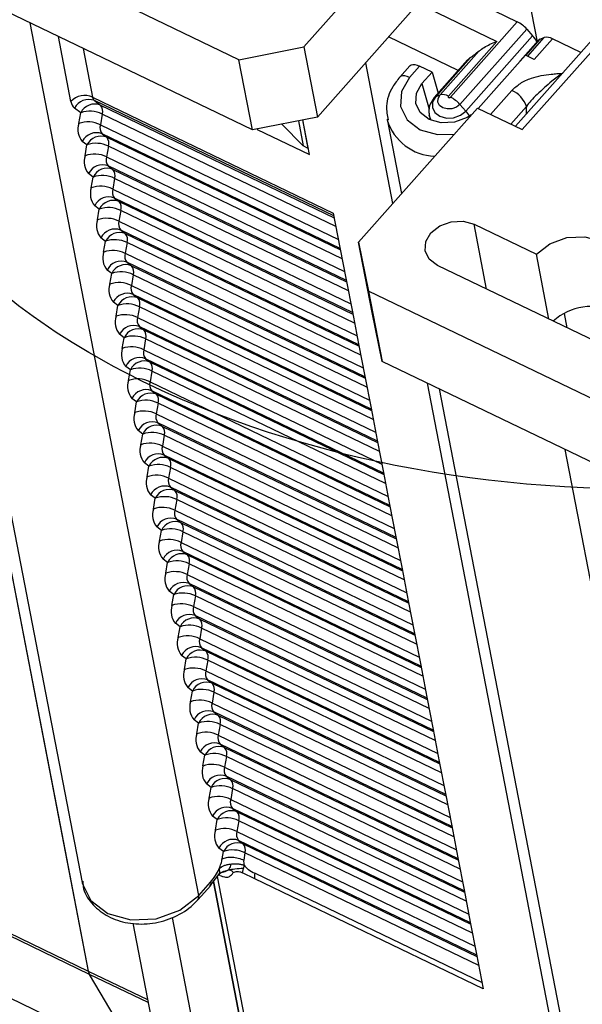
# Model space of a CAD drawing. Header units: millimetres. Extents: x 46 to 1057, y -1515 to -1121.
# Tile 19 of 63: x 268 to 286, y -1438 to -1406. Entities that reach past the tile are written whole.
import ezdxf

# ---------------------------------------------------------------- set-up
doc = ezdxf.new("R2010")
doc.units = ezdxf.units.MM

msp = doc.modelspace()

# ---------------------------------------------------------------- linework, layer by layer
at = {"linetype": 'Continuous', "lineweight": 25}
for p, q in [((283.757, -1409.656), (305.295, -1385.38)), ((262.724, -1399.816), (268.989, -1432.226)), ((262.724, -1399.816), (268.94, -1431.969)), ((263.419, -1401.617), (269.639, -1433.795)), ((280.566, -1402.7), (276.751, -1407)), ((274.671, -1407.414), (266.19, -1403.332)), ((281.455, -1404.441), (277.187, -1409.252)), ((283.913, -1405.187), (284.232, -1406.839)), ((275.106, -1409.667), (266.626, -1405.584)), ((280.415, -1405.614), (282.941, -1406.83)), ((282.162, -1405.511), (283.596, -1406.201)), ((273.381, -1434.205), (267.974, -1406.233)), ((281.454, -1408.616), (283.596, -1406.201)), ((283.897, -1406.432), (281.755, -1408.846)), ((283.897, -1406.432), (284.089, -1406.645)), ((269.283, -1408.753), (268.88, -1406.669)), ((281.701, -1407.761), (279.465, -1406.685)), ((281.947, -1409.059), (284.089, -1406.645)), ((283.535, -1409.549), (286.07, -1406.692)), ((284.323, -1406.758), (283.864, -1407.275)), ((283.929, -1407.306), (284.463, -1406.704)), ((284.728, -1406.746), (284.141, -1407.408)), ((284.323, -1406.758), (284.463, -1406.704)), ((285.635, -1407.183), (284.728, -1406.746)), ((269.674, -1407.052), (269.976, -1408.614)), ((274.671, -1407.414), (276.751, -1407)), ((276.751, -1407), (277.187, -1409.252)), ((282.941, -1406.83), (281.385, -1408.583)), ((284.276, -1406.79), (283.689, -1407.451)), ((282.088, -1407.346), (280.981, -1408.594)), ((281.121, -1408.541), (282.37, -1407.133)), ((283.855, -1407.27), (282.342, -1408.975)), ((284.141, -1407.408), (283.855, -1407.27)), ((275.106, -1409.667), (274.671, -1407.414)), ((278.725, -1407.518), (279.597, -1412.028)), ((280.151, -1407.609), (279.828, -1407.973)), ((280.462, -1407.619), (280.14, -1407.983)), ((280.862, -1407.812), (280.462, -1407.619)), ((282.001, -1407.423), (280.934, -1408.626)), ((283.678, -1407.465), (283.664, -1407.486)), ((280.54, -1408.176), (280.862, -1407.812)), ((280.862, -1407.812), (281.054, -1408.49)), ((280.54, -1408.176), (280.773, -1409.002)), ((269.976, -1408.614), (277.697, -1412.331)), ((280.981, -1408.594), (281.121, -1408.541)), ((282.742, -1409.167), (283.425, -1408.398)), ((269.597, -1409.118), (269.4, -1408.971)), ((277.714, -1412.42), (270.035, -1408.723)), ((270.035, -1408.723), (270.231, -1408.871)), ((270.231, -1408.871), (277.725, -1412.478)), ((278.503, -1413.262), (282.317, -1408.963)), ((281.947, -1409.059), (281.755, -1408.846)), ((282.317, -1408.963), (283.757, -1409.656)), ((283.887, -1408.912), (283.386, -1409.477)), ((269.537, -1409.462), (269.597, -1409.118)), ((270.287, -1409.158), (270.227, -1409.502)), ((277.781, -1412.766), (270.287, -1409.158)), ((277.187, -1409.252), (275.106, -1409.667)), ((280.771, -1409.197), (280.799, -1409.338)), ((270.227, -1409.502), (277.86, -1413.176)), ((276.735, -1410.179), (276.05, -1409.479)), ((276.58, -1409.373), (276.735, -1410.179)), ((276.895, -1410.256), (276.719, -1409.345)), ((276.935, -1410.457), (276.72, -1409.345)), ((279.42, -1409.32), (279.882, -1411.708)), ((277.916, -1413.464), (270.283, -1409.79)), ((270.283, -1409.79), (270.431, -1409.9)), ((270.431, -1409.9), (277.924, -1413.507)), ((275.253, -1409.637), (275.255, -1409.649)), ((275.268, -1409.634), (275.255, -1409.649)), ((275.255, -1409.649), (276.935, -1410.457)), ((269.796, -1410.148), (269.648, -1410.037)), ((269.736, -1410.491), (269.796, -1410.148)), ((270.486, -1410.188), (270.427, -1410.532)), ((277.98, -1413.795), (270.486, -1410.188)), ((276.895, -1410.256), (276.735, -1410.179)), ((270.427, -1410.532), (278.059, -1414.206)), ((276.896, -1410.255), (276.895, -1410.256)), ((278.115, -1414.494), (270.482, -1410.82)), ((270.482, -1410.82), (270.63, -1410.93)), ((269.995, -1411.177), (269.848, -1411.067)), ((269.935, -1411.521), (269.995, -1411.177)), ((270.63, -1410.93), (278.123, -1414.537)), ((270.685, -1411.218), (270.626, -1411.562)), ((278.179, -1414.825), (270.685, -1411.218)), ((270.626, -1411.562), (278.258, -1415.236)), ((270.194, -1412.207), (270.047, -1412.097)), ((278.314, -1415.523), (270.681, -1411.849)), ((270.681, -1411.849), (270.829, -1411.96)), ((270.829, -1411.96), (278.322, -1415.567)), ((270.134, -1412.551), (270.194, -1412.207)), ((270.884, -1412.248), (270.825, -1412.591)), ((278.378, -1415.855), (270.884, -1412.248)), ((277.697, -1412.331), (277.91, -1413.436)), ((270.825, -1412.591), (278.457, -1416.265)), ((282.21, -1412.687), (284.21, -1413.65)), ((282.612, -1414.768), (282.21, -1412.687)), ((278.513, -1416.553), (270.88, -1412.879)), ((270.88, -1412.879), (271.028, -1412.989)), ((271.028, -1412.989), (278.521, -1416.596)), ((270.393, -1413.237), (270.246, -1413.126)), ((270.333, -1413.58), (270.393, -1413.237)), ((271.083, -1413.277), (271.024, -1413.621)), ((278.577, -1416.884), (271.083, -1413.277)), ((278.503, -1413.262), (278.822, -1414.832)), ((278.938, -1415.514), (278.503, -1413.262)), ((271.024, -1413.621), (278.656, -1417.295)), ((277.91, -1413.436), (278.109, -1414.466)), ((284.612, -1415.731), (284.21, -1413.65)), ((278.712, -1417.583), (271.079, -1413.909)), ((271.079, -1413.909), (271.227, -1414.019)), ((271.227, -1414.019), (278.72, -1417.626)), ((287.437, -1417.091), (281.036, -1414.01)), ((270.592, -1414.266), (270.445, -1414.156)), ((270.532, -1414.61), (270.592, -1414.266)), ((271.282, -1414.307), (271.223, -1414.651)), ((278.776, -1417.914), (271.282, -1414.307)), ((271.223, -1414.651), (278.855, -1418.325)), ((278.109, -1414.466), (278.309, -1415.496)), ((278.911, -1418.612), (271.278, -1414.938)), ((271.278, -1414.938), (271.426, -1415.049)), ((287.303, -1418.914), (278.822, -1414.832)), ((278.822, -1414.832), (279.258, -1417.084)), ((270.791, -1415.296), (270.644, -1415.186)), ((271.426, -1415.049), (278.919, -1418.656)), ((270.731, -1415.64), (270.791, -1415.296)), ((271.481, -1415.337), (271.422, -1415.68)), ((278.975, -1418.944), (271.481, -1415.337)), ((278.309, -1415.496), (278.508, -1416.525)), ((279.258, -1417.084), (278.938, -1415.514)), ((285.199, -1416.013), (285.109, -1415.548)), ((271.422, -1415.68), (279.054, -1419.354)), ((270.99, -1416.326), (270.843, -1416.215)), ((279.11, -1419.642), (271.477, -1415.968)), ((271.477, -1415.968), (271.625, -1416.078)), ((271.625, -1416.078), (279.118, -1419.686)), ((270.931, -1416.669), (270.99, -1416.326)), ((271.68, -1416.366), (271.621, -1416.71)), ((279.174, -1419.973), (271.68, -1416.366)), ((278.508, -1416.525), (278.707, -1417.555)), ((271.621, -1416.71), (279.253, -1420.384)), ((279.309, -1420.672), (271.676, -1416.998)), ((271.676, -1416.998), (271.824, -1417.108)), ((271.824, -1417.108), (279.317, -1420.715)), ((287.739, -1421.167), (279.258, -1417.084)), ((271.189, -1417.355), (271.042, -1417.245)), ((271.13, -1417.699), (271.189, -1417.355)), ((271.88, -1417.396), (271.82, -1417.74)), ((279.373, -1421.003), (271.88, -1417.396)), ((271.82, -1417.74), (279.452, -1421.414)), ((278.707, -1417.555), (278.906, -1418.585)), ((280.71, -1417.783), (284.991, -1439.929)), ((280.71, -1417.783), (284.941, -1439.671)), ((279.508, -1421.701), (271.876, -1418.027)), ((271.876, -1418.027), (272.023, -1418.138)), ((281.092, -1417.967), (285.64, -1441.497)), ((271.388, -1418.385), (271.241, -1418.275)), ((271.329, -1418.729), (271.388, -1418.385)), ((272.079, -1418.426), (272.019, -1418.769)), ((272.023, -1418.138), (279.517, -1421.745)), ((279.572, -1422.033), (272.079, -1418.426)), ((278.906, -1418.585), (279.105, -1419.615)), ((272.019, -1418.769), (279.652, -1422.443)), ((279.707, -1422.731), (272.075, -1419.057)), ((272.075, -1419.057), (272.222, -1419.168)), ((271.587, -1419.415), (271.44, -1419.304)), ((272.222, -1419.168), (279.716, -1422.775)), ((271.528, -1419.758), (271.587, -1419.415)), ((272.278, -1419.455), (272.218, -1419.799)), ((279.771, -1423.062), (272.278, -1419.455)), ((279.105, -1419.615), (279.304, -1420.644)), ((272.218, -1419.799), (279.851, -1423.473)), ((289.382, -1441.907), (285.13, -1419.911)), ((271.786, -1420.444), (271.639, -1420.334)), ((279.906, -1423.761), (272.274, -1420.087)), ((272.274, -1420.087), (272.421, -1420.197)), ((272.421, -1420.197), (279.915, -1423.804)), ((271.727, -1420.788), (271.786, -1420.444)), ((272.477, -1420.485), (272.417, -1420.829)), ((279.97, -1424.092), (272.477, -1420.485)), ((279.304, -1420.644), (279.503, -1421.674)), ((272.417, -1420.829), (280.05, -1424.503)), ((280.105, -1424.79), (272.473, -1421.117)), ((272.473, -1421.117), (272.62, -1421.227)), ((272.62, -1421.227), (280.114, -1424.834)), ((271.985, -1421.474), (271.838, -1421.364)), ((271.926, -1421.818), (271.985, -1421.474)), ((272.676, -1421.515), (272.616, -1421.858)), ((280.169, -1425.122), (272.676, -1421.515)), ((272.616, -1421.858), (280.249, -1425.532)), ((279.503, -1421.674), (279.702, -1422.704)), ((280.304, -1425.82), (272.672, -1422.146)), ((272.672, -1422.146), (272.819, -1422.257)), ((272.184, -1422.504), (272.037, -1422.393)), ((272.125, -1422.847), (272.184, -1422.504)), ((272.875, -1422.544), (272.815, -1422.888)), ((272.819, -1422.257), (280.313, -1425.864)), ((280.368, -1426.151), (272.875, -1422.544)), ((279.702, -1422.704), (279.901, -1423.733)), ((272.815, -1422.888), (280.448, -1426.562)), ((280.503, -1426.85), (272.871, -1423.176)), ((272.871, -1423.176), (273.018, -1423.286)), ((272.383, -1423.533), (272.236, -1423.423)), ((273.018, -1423.286), (280.512, -1426.893)), ((272.324, -1423.877), (272.383, -1423.533)), ((273.074, -1423.574), (273.014, -1423.918)), ((280.567, -1427.181), (273.074, -1423.574)), ((279.901, -1423.733), (280.1, -1424.763)), ((273.014, -1423.918), (280.647, -1427.592)), ((280.702, -1427.88), (273.07, -1424.206)), ((273.07, -1424.206), (273.217, -1424.316)), ((273.217, -1424.316), (280.711, -1427.923)), ((272.583, -1424.563), (272.435, -1424.453)), ((272.523, -1424.907), (272.583, -1424.563)), ((273.273, -1424.604), (273.213, -1424.947)), ((280.766, -1428.211), (273.273, -1424.604)), ((273.213, -1424.947), (280.846, -1428.621)), ((280.1, -1424.763), (280.299, -1425.793)), ((280.901, -1428.909), (273.269, -1425.235)), ((273.269, -1425.235), (273.416, -1425.346)), ((273.416, -1425.346), (280.91, -1428.953)), ((272.782, -1425.593), (272.634, -1425.482)), ((272.722, -1425.937), (272.782, -1425.593)), ((273.472, -1425.633), (273.412, -1425.977)), ((280.965, -1429.24), (273.472, -1425.633)), ((273.412, -1425.977), (281.045, -1429.651)), ((280.299, -1425.793), (280.498, -1426.822)), ((281.1, -1429.939), (273.468, -1426.265)), ((273.468, -1426.265), (273.615, -1426.375)), ((272.981, -1426.622), (272.833, -1426.512)), ((272.921, -1426.966), (272.981, -1426.622)), ((273.615, -1426.375), (281.109, -1429.982)), ((273.671, -1426.663), (273.611, -1427.007)), ((281.165, -1430.27), (273.671, -1426.663)), ((280.498, -1426.822), (280.697, -1427.852)), ((273.611, -1427.007), (281.244, -1430.681)), ((273.18, -1427.652), (273.032, -1427.542)), ((281.3, -1430.969), (273.667, -1427.295)), ((273.667, -1427.295), (273.814, -1427.405)), ((273.814, -1427.405), (281.308, -1431.012)), ((273.12, -1427.996), (273.18, -1427.652)), ((273.87, -1427.693), (273.81, -1428.037)), ((281.364, -1431.3), (273.87, -1427.693)), ((280.697, -1427.852), (280.896, -1428.882)), ((273.81, -1428.037), (281.443, -1431.71)), ((281.499, -1431.998), (273.866, -1428.324)), ((273.866, -1428.324), (274.013, -1428.435)), ((274.013, -1428.435), (281.507, -1432.042)), ((273.379, -1428.682), (273.231, -1428.571)), ((273.319, -1429.026), (273.379, -1428.682)), ((274.069, -1428.722), (274.009, -1429.066)), ((281.563, -1432.33), (274.069, -1428.722)), ((274.009, -1429.066), (281.642, -1432.74)), ((280.896, -1428.882), (281.095, -1429.911)), ((281.698, -1433.028), (274.065, -1429.354)), ((274.065, -1429.354), (274.212, -1429.464)), ((274.212, -1429.464), (281.706, -1433.071)), ((273.578, -1429.712), (273.43, -1429.601)), ((273.518, -1430.055), (273.578, -1429.712)), ((274.268, -1429.752), (274.208, -1430.096)), ((281.762, -1433.359), (274.268, -1429.752)), ((274.208, -1430.096), (281.841, -1433.77)), ((281.095, -1429.911), (281.294, -1430.941)), ((281.897, -1434.058), (274.264, -1430.384)), ((274.264, -1430.384), (274.411, -1430.494)), ((273.777, -1430.741), (273.629, -1430.631)), ((273.717, -1431.085), (273.777, -1430.741)), ((274.411, -1430.494), (281.905, -1434.101)), ((274.467, -1430.782), (274.407, -1431.126)), ((281.961, -1434.389), (274.467, -1430.782)), ((281.294, -1430.941), (281.493, -1431.971)), ((274.407, -1431.126), (282.04, -1434.8)), ((259.045, -1431.433), (269.84, -1436.629)), ((269.881, -1436.736), (259.076, -1431.534)), ((273.976, -1431.771), (273.828, -1431.661)), ((282.096, -1435.087), (274.463, -1431.413)), ((274.463, -1431.413), (274.611, -1431.524)), ((274.611, -1431.524), (282.104, -1435.131)), ((268.94, -1431.969), (269.84, -1436.629)), ((273.916, -1432.115), (273.976, -1431.771)), ((274.666, -1431.812), (274.607, -1432.155)), ((282.16, -1435.419), (274.666, -1431.812)), ((281.493, -1431.971), (281.692, -1433)), ((268.989, -1432.226), (269.84, -1436.629)), ((274.607, -1432.155), (282.239, -1435.829)), ((282.295, -1436.117), (274.662, -1432.443)), ((274.662, -1432.443), (274.81, -1432.553)), ((274.81, -1432.553), (282.303, -1436.16)), ((274.175, -1432.801), (274.027, -1432.69)), ((274.135, -1433.03), (274.175, -1432.801)), ((274.865, -1432.841), (274.825, -1433.071)), ((282.359, -1436.448), (274.865, -1432.841)), ((274.812, -1433.341), (274.847, -1433.236)), ((281.692, -1433), (281.891, -1434.03)), ((273.739, -1433.911), (274.026, -1433.538)), ((274.073, -1433.565), (274.024, -1433.541)), ((274.039, -1433.343), (274.051, -1433.477)), ((274.041, -1433.512), (274.083, -1433.476)), ((274.782, -1433.479), (274.812, -1433.341)), ((275.182, -1433.671), (274.782, -1433.479)), ((275.186, -1433.492), (282.465, -1436.996)), ((273.355, -1434.344), (273.766, -1433.881)), ((273.381, -1434.205), (273.762, -1433.775)), ((273.854, -1433.762), (274.805, -1438.685)), ((274.85, -1438.902), (273.856, -1433.759)), ((273.977, -1433.602), (275.047, -1439.135)), ((282.503, -1437.195), (275.182, -1433.671)), ((260.16, -1434.042), (271.529, -1439.514)), ((281.891, -1434.03), (282.09, -1435.06)), ((271.264, -1435.089), (272.183, -1439.841)), ((273.519, -1439.987), (272.538, -1434.915)), ((282.09, -1435.06), (282.289, -1436.089)), ((282.289, -1436.089), (282.503, -1437.195)), ((269.84, -1436.629), (271.738, -1437.543)), ((271.529, -1439.514), (269.881, -1436.736)), ((271.757, -1437.639), (269.881, -1436.736))]:
    msp.add_line(p, q, dxfattribs=at)
at = {"linetype": 'Continuous', "lineweight": 25, "flags": 128}
for points in [[(280.151, -1407.609), (280.157, -1407.602), (280.198, -1407.577), (280.251, -1407.567), (280.314, -1407.57), (280.385, -1407.588), (280.462, -1407.619)], [(283.689, -1407.451), (283.681, -1407.461), (283.678, -1407.465)], [(283.712, -1407.431), (283.696, -1407.444), (283.689, -1407.451)], [(280.14, -1407.983), (280.063, -1407.952), (279.991, -1407.934), (279.928, -1407.93), (279.875, -1407.941), (279.835, -1407.966), (279.828, -1407.973)], [(280.14, -1407.983), (279.878, -1408.435), (279.851, -1408.912), (280.062, -1409.341), (280.481, -1409.658), (281.042, -1409.813), (281.575, -1409.799)], [(282.121, -1409.184), (281.986, -1409.269), (281.586, -1409.413), (281.16, -1409.434), (280.774, -1409.327), (280.486, -1409.109), (280.341, -1408.814), (280.36, -1408.486), (280.54, -1408.176)], [(280.981, -1408.594), (280.882, -1408.765), (280.872, -1408.945), (280.952, -1409.107), (281.109, -1409.226), (281.321, -1409.285), (281.555, -1409.273), (281.774, -1409.194), (281.947, -1409.059)], [(281.755, -1408.846), (281.642, -1408.935), (281.498, -1408.987), (281.344, -1408.994), (281.205, -1408.956), (281.102, -1408.877), (281.049, -1408.771), (281.056, -1408.653), (281.121, -1408.541)], [(281.385, -1408.583), (281.378, -1408.595), (281.378, -1408.608), (281.383, -1408.619), (281.394, -1408.628), (281.41, -1408.632), (281.426, -1408.631), (281.442, -1408.625), (281.454, -1408.616)], [(280.836, -1409.354), (280.772, -1409.201), (280.772, -1409.2)], [(281.036, -1414.01), (280.775, -1413.812), (280.642, -1413.544), (280.659, -1413.246), (280.823, -1412.963), (281.108, -1412.739), (281.472, -1412.608), (281.859, -1412.59), (282.21, -1412.687)], [(284.21, -1413.65), (284.638, -1413.314), (285.184, -1413.117), (285.764, -1413.089), (286.29, -1413.235), (286.683, -1413.532), (286.881, -1413.934), (286.856, -1414.381), (286.61, -1414.805)], [(269.639, -1433.795), (269.641, -1433.807), (269.919, -1434.37), (270.468, -1434.785), (271.205, -1434.989), (272.017, -1434.95), (272.781, -1434.675), (273.381, -1434.205)]]:
    msp.add_lwpolyline(points, dxfattribs=at)
at = {"linetype": 'Continuous', "lineweight": 25}
for centre, radius, start, end in [((283.147, -1407.1), 1.005, 41.7014, 63.4482), ((283.53, -1407.164), 0.763, 24.4872, 42.9035), ((284.363, -1406.868), 0.117, 110.0207, 138.062), ((284.543, -1407.055), 0.36, 59.1403, 102.8609), ((269.727, -1409.176), 0.614, 66.14, 136.3966), ((270.148, -1408.592), 0.173, 187.3856, 229.3125), ((281.021, -1408.705), 0.118, 110.0655, 138.1794), ((281.201, -1408.892), 0.36, 59.1403, 102.8609), ((281.005, -1409.515), 1.005, 41.7014, 63.4482), ((283.064, -1409.187), 0.868, 18.4736, 65.4197), ((269.626, -1408.708), 0.346, 187.3725, 229.3199), ((269.849, -1409.184), 0.497, 68.0374, 154.5177), ((270.046, -1409.332), 0.497, 68.0357, 154.5194), ((270.001, -1409.064), 0.301, 341.7911, 40.0905), ((285.431, -1409.066), 1.551, 174.3221, 183.3987), ((269.895, -1409.933), 0.869, 63.1709, 110.0895), ((281.34, -1409.614), 0.822, 28.399, 42.463), ((270.109, -1409.65), 0.602, 161.7948, 220.0868), ((269.836, -1410.277), 0.868, 63.1698, 110.0906), ((270.513, -1409.596), 0.301, 161.7983, 220.0833), ((281.009, -1408.852), 1.659, 197.3946, 267.8049), ((270.097, -1410.251), 0.497, 68.035, 154.5201), ((270.245, -1410.361), 0.497, 68.0368, 154.5183), ((270.2, -1410.094), 0.301, 341.7914, 40.0903), ((270.094, -1410.963), 0.869, 63.1716, 110.0888), ((270.308, -1410.679), 0.602, 161.795, 220.0867), ((270.035, -1411.307), 0.868, 63.1704, 110.09), ((270.712, -1410.626), 0.301, 161.7983, 220.0833), ((270.296, -1411.281), 0.497, 68.0355, 154.5196), ((270.444, -1411.391), 0.497, 68.0357, 154.5194), ((270.293, -1411.993), 0.868, 63.1704, 110.09), ((270.399, -1411.124), 0.301, 341.7911, 40.0905), ((270.234, -1412.337), 0.868, 63.1691, 110.0913), ((270.507, -1411.709), 0.602, 161.7948, 220.0868), ((270.495, -1412.31), 0.497, 68.0344, 154.5207), ((270.912, -1411.656), 0.301, 161.7985, 220.0831), ((270.643, -1412.421), 0.497, 68.0363, 154.5188), ((270.598, -1412.154), 0.301, 341.7916, 40.09), ((270.492, -1413.023), 0.869, 63.1709, 110.0895), ((270.706, -1412.739), 0.602, 161.7948, 220.0868), ((270.433, -1413.366), 0.868, 63.1698, 110.0906), ((271.111, -1412.685), 0.301, 161.7983, 220.0833), ((270.694, -1413.34), 0.497, 68.035, 154.5201), ((270.842, -1413.45), 0.497, 68.0368, 154.5183), ((270.797, -1413.183), 0.301, 341.7914, 40.0903), ((270.691, -1414.052), 0.869, 63.1716, 110.0888), ((270.905, -1413.768), 0.602, 161.7951, 220.0865), ((270.632, -1414.396), 0.868, 63.1685, 110.0918), ((271.31, -1413.715), 0.301, 161.7985, 220.0831), ((270.893, -1414.37), 0.497, 68.0338, 154.5212), ((271.041, -1414.48), 0.497, 68.0357, 154.5194), ((270.997, -1414.213), 0.301, 341.7911, 40.0905), ((270.89, -1415.082), 0.868, 63.1704, 110.09), ((271.104, -1414.798), 0.602, 161.7948, 220.0868), ((270.831, -1415.426), 0.868, 63.1691, 110.0913), ((271.509, -1414.745), 0.301, 161.7985, 220.0831), ((271.092, -1415.399), 0.497, 68.0344, 154.5207), ((271.24, -1415.51), 0.497, 68.0363, 154.5188), ((271.089, -1416.112), 0.869, 63.1716, 110.0888), ((271.196, -1415.243), 0.301, 341.7914, 40.0903), ((271.03, -1416.455), 0.868, 63.1698, 110.0906), ((285.972, -1417.141), 1.817, 64.844, 132.2901), ((271.303, -1415.828), 0.602, 161.7948, 220.0868), ((271.708, -1415.774), 0.301, 161.7983, 220.0833), ((271.291, -1416.429), 0.497, 68.0355, 154.5196), ((271.439, -1416.539), 0.497, 68.0368, 154.5183), ((271.395, -1416.272), 0.301, 341.7914, 40.0903), ((271.288, -1417.141), 0.869, 63.1723, 110.0881), ((271.502, -1416.857), 0.602, 161.7948, 220.0868), ((271.229, -1417.485), 0.868, 63.1685, 110.0918), ((271.907, -1416.804), 0.301, 161.7985, 220.0831), ((271.491, -1417.459), 0.497, 68.0344, 154.5207), ((271.638, -1417.569), 0.497, 68.0357, 154.5194), ((271.594, -1417.302), 0.301, 341.7911, 40.0905), ((271.488, -1418.171), 0.869, 63.1709, 110.0895), ((271.701, -1417.887), 0.602, 161.7948, 220.0868), ((271.428, -1418.515), 0.868, 63.1691, 110.0913), ((272.106, -1417.834), 0.301, 161.7988, 220.0828), ((271.69, -1418.488), 0.497, 68.035, 154.5201), ((271.837, -1418.599), 0.497, 68.0363, 154.5188), ((271.687, -1419.201), 0.869, 63.1716, 110.0888), ((271.793, -1418.332), 0.301, 341.7914, 40.0903), ((271.9, -1418.917), 0.602, 161.7948, 220.0868), ((271.627, -1419.544), 0.868, 63.1698, 110.0906), ((271.889, -1419.518), 0.497, 68.0355, 154.5196), ((272.305, -1418.863), 0.301, 161.7983, 220.0833), ((272.036, -1419.629), 0.497, 68.0351, 154.5199), ((271.886, -1420.23), 0.868, 63.1704, 110.09), ((271.992, -1419.361), 0.301, 341.7911, 40.0905), ((271.826, -1420.574), 0.868, 63.1685, 110.0918), ((272.099, -1419.946), 0.602, 161.7948, 220.0868), ((272.504, -1419.893), 0.301, 161.7985, 220.0831), ((272.088, -1420.548), 0.497, 68.0344, 154.5207), ((272.235, -1420.658), 0.497, 68.0357, 154.5194), ((272.191, -1420.391), 0.301, 341.7911, 40.0905), ((272.085, -1421.26), 0.869, 63.1709, 110.0895), ((272.298, -1420.976), 0.602, 161.7948, 220.0868), ((272.025, -1421.604), 0.868, 63.1698, 110.0906), ((272.703, -1420.923), 0.301, 161.7983, 220.0833), ((272.287, -1421.578), 0.497, 68.035, 154.5201), ((272.434, -1421.688), 0.497, 68.0368, 154.5183), ((272.39, -1421.421), 0.301, 341.7914, 40.0903), ((272.284, -1422.29), 0.869, 63.1716, 110.0888), ((272.498, -1422.006), 0.602, 161.795, 220.0867), ((272.224, -1422.633), 0.868, 63.1704, 110.09), ((272.902, -1421.952), 0.301, 161.7983, 220.0833), ((272.486, -1422.607), 0.497, 68.0355, 154.5196), ((272.633, -1422.718), 0.497, 68.0357, 154.5194), ((272.483, -1423.319), 0.868, 63.1704, 110.09), ((272.589, -1422.45), 0.301, 341.7911, 40.0905), ((272.697, -1423.035), 0.602, 161.7948, 220.0868), ((272.423, -1423.663), 0.868, 63.1691, 110.0913), ((272.685, -1423.637), 0.497, 68.0344, 154.5207), ((273.101, -1422.982), 0.301, 161.7985, 220.0831), ((272.832, -1423.747), 0.497, 68.0363, 154.5188), ((272.682, -1424.349), 0.869, 63.1709, 110.0895), ((272.788, -1423.48), 0.301, 341.7916, 40.09), ((272.896, -1424.065), 0.602, 161.7948, 220.0868), ((272.622, -1424.693), 0.868, 63.1698, 110.0906), ((273.3, -1424.012), 0.301, 161.7983, 220.0833), ((272.884, -1424.667), 0.497, 68.035, 154.5201), ((273.031, -1424.777), 0.497, 68.0368, 154.5183), ((272.987, -1424.51), 0.301, 341.7914, 40.0903), ((272.881, -1425.379), 0.869, 63.1716, 110.0888), ((273.095, -1425.095), 0.602, 161.7951, 220.0865), ((272.821, -1425.722), 0.868, 63.1685, 110.0918), ((273.499, -1425.041), 0.301, 161.7985, 220.0831), ((273.083, -1425.696), 0.497, 68.0338, 154.5212), ((273.23, -1425.807), 0.497, 68.0357, 154.5194), ((273.186, -1425.539), 0.301, 341.7911, 40.0905), ((273.08, -1426.408), 0.868, 63.1704, 110.09), ((273.294, -1426.125), 0.602, 161.7948, 220.0868), ((273.02, -1426.752), 0.868, 63.1691, 110.0913), ((273.698, -1426.071), 0.301, 161.7985, 220.0831), ((273.282, -1426.726), 0.497, 68.0344, 154.5207), ((273.429, -1426.836), 0.497, 68.0363, 154.5188), ((273.279, -1427.438), 0.869, 63.1716, 110.0888), ((273.385, -1426.569), 0.301, 341.7914, 40.0903), ((273.493, -1427.154), 0.602, 161.7948, 220.0868), ((273.219, -1427.782), 0.868, 63.1698, 110.0906), ((273.481, -1427.756), 0.497, 68.0355, 154.5196), ((273.897, -1427.101), 0.301, 161.7983, 220.0833), ((273.628, -1427.866), 0.497, 68.0368, 154.5183), ((273.478, -1428.468), 0.869, 63.1723, 110.0881), ((273.584, -1427.599), 0.301, 341.7914, 40.0903), ((273.692, -1428.184), 0.602, 161.7948, 220.0868), ((273.418, -1428.811), 0.868, 63.1685, 110.0918), ((274.096, -1428.131), 0.301, 161.7985, 220.0831), ((273.68, -1428.785), 0.497, 68.0344, 154.5207), ((273.827, -1428.896), 0.497, 68.0357, 154.5194), ((273.783, -1428.628), 0.301, 341.7911, 40.0905), ((273.677, -1429.497), 0.869, 63.1709, 110.0895), ((273.891, -1429.214), 0.602, 161.7948, 220.0868), ((273.617, -1429.841), 0.868, 63.1691, 110.0913), ((274.295, -1429.16), 0.301, 161.7988, 220.0828), ((273.879, -1429.815), 0.497, 68.035, 154.5201), ((274.027, -1429.925), 0.497, 68.0368, 154.5183), ((273.982, -1429.658), 0.301, 341.7914, 40.0903), ((273.876, -1430.527), 0.869, 63.1716, 110.0888), ((274.09, -1430.243), 0.602, 161.7948, 220.0868), ((273.816, -1430.871), 0.868, 63.1698, 110.0906), ((274.494, -1430.19), 0.301, 161.7983, 220.0833), ((274.078, -1430.845), 0.497, 68.0355, 154.5196), ((274.226, -1430.955), 0.497, 68.0351, 154.5199), ((274.075, -1431.557), 0.868, 63.1704, 110.09), ((274.181, -1430.688), 0.301, 341.7911, 40.0905), ((274.016, -1431.9), 0.868, 63.1685, 110.0918), ((274.289, -1431.273), 0.602, 161.7948, 220.0868), ((274.277, -1431.874), 0.497, 68.0344, 154.5207), ((274.693, -1431.22), 0.301, 161.7985, 220.0831), ((274.425, -1431.985), 0.497, 68.0357, 154.5194), ((274.38, -1431.718), 0.301, 341.7911, 40.0905), ((274.274, -1432.587), 0.869, 63.1709, 110.0895), ((274.488, -1432.303), 0.602, 161.7948, 220.0868), ((274.215, -1432.93), 0.868, 63.1698, 110.0906), ((274.892, -1432.249), 0.301, 161.7983, 220.0833), ((274.476, -1432.904), 0.497, 68.035, 154.5201), ((274.624, -1433.014), 0.497, 68.0368, 154.5183), ((274.579, -1432.747), 0.301, 341.7914, 40.0903), ((274.473, -1433.616), 0.869, 63.1716, 110.0888), ((273.23, -1434.249), 0.157, 322.6626, 16.1844)]:
    msp.add_arc(centre, radius, start, end, dxfattribs=at)
for centre, major_axis, ratio, start_param, end_param in [((282.099, -1407.009), (0.88, 0.678), 0.239147, 4.517889, 4.837739), ((271.099, -1436.291), (1.251, 0.369), 0.500924, 3.093479, 3.268012), ((271.099, -1436.291), (1.251, 0.369), 0.500924, 3.093479, 3.268012)]:
    msp.add_ellipse(centre, major_axis=major_axis, ratio=ratio, start_param=start_param, end_param=end_param, dxfattribs=at)
at = {"color": 2}
msp.add_open_spline([(288.627, -1357.03), (270.351, -1380.271), (250.629, -1405.353), (280.783, -1423.379), (316.494, -1420.569), (317.981, -1383.929), (342.679, -1354.765), (306.995, -1339.081), (294.275, -1351.51), (288.627, -1357.03)], degree=3, knots=[0, 0, 0, 0, 61.947554, 66.854133, 102.618183, 142.363656, 165.750044, 194.154007, 216.843264, 216.843264, 216.843264, 216.843264], dxfattribs=at)
at = {"linetype": 'Continuous', "lineweight": 25}
for points, knots in [([(282.37, -1407.133), (282.481, -1407.056), (282.658, -1406.935), (282.862, -1406.856), (282.939, -1406.831), (282.941, -1406.83)], [0, 0, 0, 0, 0.625281, 0.990291, 1, 1, 1, 1]), ([(282.005, -1407.427), (282.015, -1407.413), (282.037, -1407.382), (282.07, -1407.359), (282.088, -1407.346)], [0, 0, 0, 0, 0.449438, 1, 1, 1, 1]), ([(279.828, -1407.973), (279.749, -1408.074), (279.532, -1408.352), (279.356, -1408.84), (279.425, -1409.198), (279.453, -1409.345)], [0, 0, 0, 0, 0.251474, 0.692365, 1, 1, 1, 1]), ([(283.425, -1408.398), (283.51, -1408.319), (283.683, -1408.157), (284.121, -1407.962), (284.531, -1407.89), (284.868, -1407.861), (284.99, -1407.852), (285.053, -1407.848), (285.055, -1407.848)], [0, 0, 0, 0, 0.210903, 0.431213, 0.793905, 0.895164, 0.996495, 1, 1, 1, 1]), ([(285.055, -1407.848), (285.053, -1407.849), (284.991, -1407.887), (284.871, -1407.968), (284.591, -1408.188), (284.317, -1408.447), (284.037, -1408.713), (283.934, -1408.851), (283.887, -1408.912)], [0, 0, 0, 0, 0.004115, 0.143731, 0.277308, 0.67382, 0.853917, 1, 1, 1, 1]), ([(280.934, -1408.626), (280.885, -1408.695), (280.79, -1408.828), (280.744, -1409.038), (280.773, -1409.157), (280.782, -1409.197)], [0, 0, 0, 0, 0.407601, 0.796492, 1, 1, 1, 1]), ([(274.039, -1433.343), (274.06, -1433.29), (274.103, -1433.184), (274.124, -1433.081), (274.135, -1433.03)], [0, 0, 0, 0, 0.497165, 1, 1, 1, 1]), ([(274.039, -1433.343), (274.085, -1433.307), (274.154, -1433.254), (274.297, -1433.214), (274.373, -1433.204), (274.411, -1433.199)], [0, 0, 0, 0, 0.504763, 0.74824, 1, 1, 1, 1]), ([(274.135, -1433.03), (274.179, -1433.013), (274.267, -1432.979), (274.456, -1432.973), (274.655, -1433.002), (274.769, -1433.048), (274.825, -1433.071)], [0, 0, 0, 0, 0.249998, 0.499996, 0.749992, 1, 1, 1, 1]), ([(274.411, -1433.199), (274.402, -1433.229), (274.385, -1433.286), (274.355, -1433.368), (274.331, -1433.387), (274.317, -1433.399)], [0, 0, 0, 0, 0.280128, 0.544509, 1, 1, 1, 1]), ([(274.411, -1433.199), (274.45, -1433.196), (274.526, -1433.188), (274.642, -1433.189), (274.749, -1433.207), (274.814, -1433.226), (274.847, -1433.236)], [0, 0, 0, 0, 0.251826, 0.494109, 0.737633, 1, 1, 1, 1]), ([(274.825, -1433.071), (274.822, -1433.099), (274.818, -1433.14), (274.83, -1433.198), (274.841, -1433.223), (274.847, -1433.236)], [0, 0, 0, 0, 0.52817, 0.766415, 1, 1, 1, 1]), ([(274.847, -1433.236), (274.864, -1433.263), (274.899, -1433.318), (275.016, -1433.409), (275.114, -1433.457), (275.186, -1433.492)], [0, 0, 0, 0, 0.207751, 0.416157, 1, 1, 1, 1]), ([(273.762, -1433.775), (273.816, -1433.71), (273.921, -1433.584), (274.001, -1433.421), (274.039, -1433.343)], [0, 0, 0, 0, 0.51632, 1, 1, 1, 1]), ([(274.051, -1433.477), (274.046, -1433.496), (274.036, -1433.534), (274.008, -1433.559), (273.993, -1433.571)], [0, 0, 0, 0, 0.488093, 1, 1, 1, 1]), ([(274.02, -1433.539), (274.032, -1433.523), (274.063, -1433.482), (274.165, -1433.432), (274.257, -1433.412), (274.317, -1433.399)], [0, 0, 0, 0, 0.174668, 0.468496, 1, 1, 1, 1]), ([(274.073, -1433.565), (274.104, -1433.578), (274.165, -1433.605), (274.247, -1433.623), (274.316, -1433.621), (274.409, -1433.58), (274.454, -1433.519), (274.488, -1433.472)], [0, 0, 0, 0, 0.141797, 0.27635, 0.411011, 0.553141, 1, 1, 1, 1]), ([(274.083, -1433.476), (274.102, -1433.47), (274.13, -1433.461), (274.124, -1433.462), (274.123, -1433.463)], [0, 0, 0, 0, 0.663842, 1, 1, 1, 1]), ([(274.129, -1433.459), (274.133, -1433.459), (274.19, -1433.453), (274.255, -1433.425), (274.317, -1433.399)], [0, 0, 0, 0, 0.05554, 1, 1, 1, 1]), ([(274.812, -1433.341), (274.725, -1433.345), (274.573, -1433.352), (274.394, -1433.384), (274.317, -1433.399)], [0, 0, 0, 0, 0.57013, 1, 1, 1, 1]), ([(274.488, -1433.472), (274.476, -1433.457), (274.453, -1433.425), (274.39, -1433.393), (274.346, -1433.396), (274.317, -1433.399)], [0, 0, 0, 0, 0.239731, 0.496673, 1, 1, 1, 1]), ([(274.488, -1433.472), (274.526, -1433.453), (274.582, -1433.425), (274.694, -1433.441), (274.753, -1433.466), (274.782, -1433.479)], [0, 0, 0, 0, 0.536083, 0.770168, 1, 1, 1, 1]), ([(275.182, -1433.671), (275.179, -1433.645), (275.172, -1433.592), (275.181, -1433.526), (275.186, -1433.492)], [0, 0, 0, 0, 0.500016, 1, 1, 1, 1]), ([(269.664, -1433.752), (269.669, -1433.833), (269.686, -1434.111), (269.976, -1434.523), (270.463, -1434.905), (271.103, -1435.117), (271.82, -1435.139), (272.537, -1434.955), (273.053, -1434.655), (273.284, -1434.417), (273.355, -1434.344)], [0, 0, 0, 0, 0.057231, 0.197521, 0.336716, 0.480445, 0.628941, 0.780035, 0.933117, 1, 1, 1, 1]), ([(273.762, -1433.775), (273.767, -1433.817), (273.774, -1433.875), (273.739, -1433.901), (273.729, -1433.908)], [0, 0, 0, 0, 0.718191, 1, 1, 1, 1])]:
    msp.add_open_spline(points, degree=3, knots=knots, dxfattribs=at)

doc.saveas('drawing.dxf')
